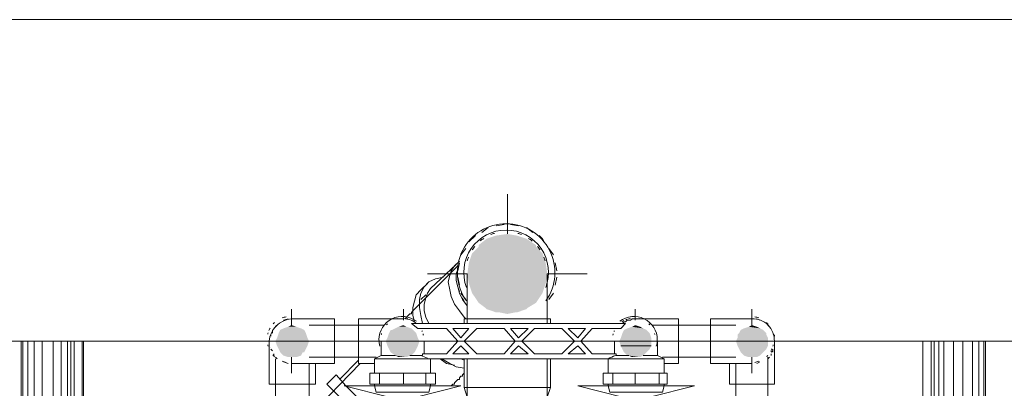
# Model space of a CAD drawing. Header units: millimetres. Extents: x 352 to 350573, y -22 to 37733.
# Tile 177 of 214: x 108818 to 110043, y 22201 to 22660. Entities that reach past the tile are written whole.
import ezdxf

# ---------------------------------------------------------------- set-up
doc = ezdxf.new("R2010")
doc.units = ezdxf.units.MM
for name, color, linetype, true_color in [('PDF$_83$-$Floor$Plan$-$В_Этаж$02_Сводный$A-DETL-MBND', 7, 'Continuous', 0xdd3700), ('PDF$_83$-$Floor$Plan$-$В_Этаж$02_Сводный$P-PIPE-CNTR', 150, 'Continuous', 0x007fff), ('PDF$_83$new_ifc_RVT-1-В_Этаж$02_Сводный$A-WALL', 7, 'Continuous', 0xdcdcdc), ('PDF$_83$new_ifc_RVT-1-В_Этаж$02_Сводный$M-EQPM', 7, 'Continuous', 0xbababa)]:
    doc.layers.add(name, color=color, linetype=linetype, true_color=true_color)
doc.layers.add('PDF$_83$-$Floor$Plan$-$В_Этаж$02_Сводный$M-EQPM', color=2, linetype='Continuous')
doc.layers.add('PDF$_83$-$Floor$Plan$-$В_Этаж$02_Сводный$P-PIPE', color=3, linetype='Continuous')

msp = doc.modelspace()

# ---------------------------------------------------------------- linework, layer by layer
at = {"layer": 'PDF$_83$-$Floor$Plan$-$В_Этаж$02_Сводный$A-DETL-MBND', "lineweight": 0}
for points in [[(109401.2, 22401.2), (109393.2, 22395.2)], [(109421.1, 22405.1), (109411.1, 22403.2)], [(109439, 22403.2), (109429, 22405.1)], [(109456.9, 22395.2), (109448.9, 22401.2)], [(109385.3, 22391.2), (109377.3, 22383.3)], [(109470.8, 22383.3), (109468.8, 22387.2), (109464.8, 22391.2)], [(109373.3, 22375.3), (109367.4, 22367.3)], [(109482.7, 22367.3), (109476.8, 22375.3)], [(109363.4, 22347.5), (109363.4, 22349.4), (109361.4, 22343.5), (109361.4, 22335.5), (109363.4, 22327.6), (109365.4, 22319.6), (109369.4, 22311.6), (109375.3, 22303.7), (109369.4, 22311.6), (109365.4, 22319.6), (109363.4, 22327.6), (109361.4, 22335.5), (109361.4, 22343.5), (109363.4, 22349.4), (109363.4, 22347.5), (109365.4, 22357.4)], [(109486.7, 22347.5), (109484.7, 22357.4)], [(109297.8, 22287.8), (109299.7, 22289.8), (109301.7, 22291.8), (109303.7, 22293.7), (109305.7, 22293.7), (109305.7, 22295.7), (109307.7, 22297.7), (109309.7, 22299.7), (109363.4, 22353.4)], [(109363.4, 22339.5), (109365.4, 22329.6)], [(109484.7, 22329.6), (109486.7, 22339.5)], [(109367.4, 22319.6), (109373.3, 22311.6)], [(109476.8, 22311.6), (109482.7, 22319.6)], [(109240.1, 22236.1), (109216.2, 22212.2)], [(109242.1, 22232.1), (109178.4, 22166.4)], [(109275.9, 22154.5), (109254, 22174.4), (109224.2, 22204.2), (109212.2, 22218.2), (109200.3, 22206.2), (109244, 22162.5), (109275.9, 22130.6)], [(109371.4, 22220.1), (109369.4, 22218.2), (109369.4, 22216.2), (109367.4, 22216.2), (109365.4, 22214.2), (109365.4, 22212.2), (109363.4, 22212.2), (109361.4, 22210.2), (109359.4, 22208.2), (109359.4, 22206.2), (109357.4, 22206.2), (109355.4, 22204.2)]]:
    msp.add_lwpolyline(points, dxfattribs=at)
for points in [[(109373.3, 22287.8), (109371.4, 22289.8), (109365.4, 22297.7), (109359.4, 22305.7), (109355.4, 22315.6), (109353.5, 22323.6), (109351.5, 22333.5), (109353.5, 22341.5), (109355.4, 22347.5), (109359.4, 22353.4), (109365.4, 22359.4), (109359.4, 22353.4), (109355.4, 22347.5), (109353.5, 22341.5), (109351.5, 22333.5), (109353.5, 22323.6), (109355.4, 22315.6), (109359.4, 22305.7), (109365.4, 22297.7), (109371.4, 22289.8)], [(109327.6, 22281.8), (109323.6, 22289.8), (109321.6, 22297.7), (109321.6, 22305.7), (109323.6, 22313.6), (109325.6, 22319.6), (109329.6, 22325.6), (109361.4, 22355.4), (109329.6, 22325.6), (109325.6, 22319.6), (109323.6, 22313.6), (109321.6, 22305.7), (109321.6, 22297.7), (109323.6, 22289.8)], [(109319.6, 22281.8), (109317.6, 22291.8), (109315.7, 22301.7), (109315.7, 22311.6), (109317.6, 22319.6), (109321.6, 22327.6), (109327.6, 22333.5), (109335.6, 22337.5), (109345.5, 22339.5), (109335.6, 22337.5), (109327.6, 22333.5), (109321.6, 22327.6), (109317.6, 22319.6), (109315.7, 22311.6), (109315.7, 22301.7), (109317.6, 22291.8)], [(109361.4, 22335.5), (109361.4, 22339.5)], [(109309.7, 22283.8), (109307.7, 22291.8), (109307.7, 22301.7), (109309.7, 22309.7), (109311.7, 22317.6), (109317.6, 22323.6), (109325.6, 22331.5), (109317.6, 22323.6), (109311.7, 22317.6), (109309.7, 22309.7), (109307.7, 22301.7), (109307.7, 22291.8)], [(109365.4, 22321.6), (109363.4, 22327.6)], [(109317.6, 22311.6), (109323.6, 22317.6)], [(109371.4, 22309.7), (109369.4, 22313.6)], [(109359.4, 22230.1), (109349.5, 22232.1), (109341.5, 22238.1), (109349.5, 22232.1)], [(109371.4, 22226.1), (109361.4, 22228.1), (109353.5, 22232.1), (109343.5, 22238.1), (109353.5, 22232.1), (109361.4, 22228.1)], [(109371.4, 22236.1), (109367.4, 22238.1)]]:
    msp.add_lwpolyline(points, close=True, dxfattribs=at)
at = {"layer": 'PDF$_83$-$Floor$Plan$-$В_Этаж$02_Сводный$A-DETL-MBND', "color": 220, "lineweight": 0, "true_color": 0xff00bf}
msp.add_lwpolyline([(109156.5, 22287.8, 0.358765), (109128.7, 22259.9), (109128.7, 22206.2), (109156.5, 22206.2), (109186.4, 22206.2), (109186.4, 22232.1)], format="xyb", dxfattribs=at)
for points in [[(109152.5, 22287.8), (109146.6, 22285.8)], [(109132.7, 22273.9), (109132.7, 22269.9)], [(109138.6, 22279.8), (109136.6, 22277.8)], [(109130.7, 22267.9), (109130.7, 22265.9)], [(109130.7, 22252), (109130.7, 22252)], [(109130.7, 22250), (109132.7, 22248)], [(109134.6, 22244), (109134.6, 22242)], [(109136.6, 22238.1), (109136.6, 22080.9)], [(109146.6, 22234.1), (109152.5, 22232.1)], [(109178.4, 22078.9), (109178.4, 22232.1)]]:
    msp.add_lwpolyline(points, dxfattribs=at)
at = {"layer": 'PDF$_83$-$Floor$Plan$-$В_Этаж$02_Сводный$A-DETL-MBND', "color": 150, "lineweight": 0, "true_color": 0x007fff}
for points in [[(109568.3, 22281.8), (109570.3, 22283.8), (109572.3, 22283.8), (109574.3, 22285.8), (109576.2, 22285.8), (109578.2, 22285.8), (109580.2, 22287.8), (109582.2, 22287.8), (109584.2, 22287.8)], [(109739.4, 22285.8), (109735.4, 22287.8)], [(109751.3, 22277.8), (109749.3, 22279.8)], [(109757.3, 22265.9), (109757.3, 22267.9)], [(109753.3, 22246), (109755.3, 22248)], [(109755.3, 22246), (109755.3, 22250)], [(109757.3, 22252), (109757.3, 22252)], [(109749.3, 22240), (109749.3, 22238.1), (109751.3, 22240)], [(109749.3, 22031.2), (109749.3, 22238.1)], [(109753.3, 22242), (109753.3, 22244)], [(109709.5, 22232.1), (109709.5, 22027.2)], [(109735.4, 22232.1), (109739.4, 22234.1)]]:
    msp.add_lwpolyline(points, dxfattribs=at)
msp.add_lwpolyline([(109701.6, 22232.1), (109701.6, 22206.2), (109729.4, 22206.2), (109757.3, 22206.2), (109757.3, 22259.9, 0.43607), (109729.4, 22287.8)], format="xyb", dxfattribs=at)
at = {"layer": 'PDF$_83$-$Floor$Plan$-$В_Этаж$02_Сводный$A-DETL-MBND', "color": 220, "lineweight": 0, "true_color": 0xff00bf}
msp.add_lwpolyline([(109138.6, 22238.1), (109136.6, 22240)], close=True, dxfattribs=at)
msp.add_arc((109296.1, 22264.9), 23, 47.3373, 95.7928, dxfattribs=at)
at = {"layer": 'PDF$_83$-$Floor$Plan$-$В_Этаж$02_Сводный$M-EQPM', "lineweight": 0}
for points in [[(109303.7, 22242), (109319.6, 22242), (109319.6, 22244), (109349.5, 22244), (109363.4, 22259.9), (109349.5, 22275.8), (109313.7, 22275.8), (109305.7, 22281.8), (109572.3, 22281.8), (109566.3, 22275.8), (109530.5, 22275.8), (109516.6, 22259.9), (109530.5, 22244), (109560.3, 22244), (109560.3, 22242), (109576.2, 22242)], [(109267.9, 22259.9), (109267.9, 22242), (109260, 22238.1), (109260, 22220.1)], [(109321.6, 22244), (109321.6, 22259.9)], [(109558.3, 22259.9), (109558.3, 22244)], [(109620, 22220.1), (109620, 22238.1), (109612, 22242), (109612, 22259.9)], [(109260, 22238.1), (109327.6, 22238.1), (109552.4, 22238.1), (109620, 22238.1)], [(109267.9, 22242), (109285.8, 22242)], [(109327.6, 22238.1), (109327.6, 22238.1)], [(109329.6, 22220.1), (109329.6, 22238.1)], [(109552.4, 22238.1), (109552.4, 22238.1)], [(109594.1, 22242), (109612, 22242)], [(109295.8, 22206.2), (109295.8, 22220.1), (109323.6, 22220.1), (109335.6, 22220.1), (109335.6, 22206.2), (109323.6, 22206.2), (109295.8, 22206.2), (109265.9, 22206.2), (109254, 22206.2), (109254, 22220.1), (109265.9, 22220.1), (109295.8, 22220.1)], [(109265.9, 22206.2), (109265.9, 22220.1)], [(109323.6, 22220.1), (109323.6, 22206.2)], [(109584.2, 22206.2), (109584.2, 22220.1), (109614, 22220.1), (109624, 22220.1), (109624, 22206.2), (109614, 22206.2), (109584.2, 22206.2), (109556.3, 22206.2), (109544.4, 22206.2), (109544.4, 22220.1), (109556.3, 22220.1), (109584.2, 22220.1)], [(109556.3, 22206.2), (109556.3, 22220.1)], [(109614, 22220.1), (109614, 22206.2)], [(109260, 22206.2), (109260, 22204.2), (109262, 22196.3), (109327.6, 22196.3), (109329.6, 22204.2), (109329.6, 22206.2)], [(109260, 22204.2), (109329.6, 22204.2)], [(109550.4, 22206.2), (109550.4, 22204.2), (109552.4, 22196.3), (109618, 22196.3), (109620, 22204.2), (109620, 22206.2)], [(109550.4, 22204.2), (109620, 22204.2)]]:
    msp.add_lwpolyline(points, dxfattribs=at)
for points in [[(109377.3, 22275.8), (109367.4, 22263.9), (109357.4, 22275.8)], [(109421.1, 22275.8), (109435, 22259.9), (109421.1, 22244), (109387.3, 22244), (109371.4, 22259.9), (109387.3, 22275.8)], [(109450.9, 22275.8), (109439, 22263.9), (109429, 22275.8)], [(109492.7, 22275.8), (109508.6, 22259.9), (109492.7, 22244), (109458.9, 22244), (109443, 22259.9), (109458.9, 22275.8)], [(109522.5, 22275.8), (109512.6, 22263.9), (109500.7, 22275.8)], [(109377.3, 22244), (109357.4, 22244), (109367.4, 22254)], [(109439, 22254), (109450.9, 22244), (109429, 22244)], [(109500.7, 22244), (109512.6, 22254), (109522.5, 22244)]]:
    msp.add_lwpolyline(points, close=True, dxfattribs=at)
msp.add_lwpolyline([(109559.6, 22242, 0.002616), (109550.4, 22238.1), (109550.4, 22220.1)], format="xyb", dxfattribs=at)
for centre, radius, start, end in [((109294.3, 22261.8), 26.8, 103.3262, 106.6778), ((109294.3, 22261.8), 26.9, 74.999, 77.7989), ((109294.3, 22261.8), 26.9, 55.7393, 61.6054), ((109582.7, 22261.8), 26.8, 118.0036, 124.2614), ((109582.7, 22261.8), 26.9, 108.8475, 112.2968), ((109582.7, 22261.8), 26.9, 99.6409, 105.0012), ((109582.7, 22261.8), 26.9, 72.9328, 76.2725), ((109294.3, 22261.8), 26.9, 133.325, 136.675), ((109294.3, 22261.8), 26.9, 22.3961, 24.438), ((109582.7, 22261.8), 26.9, 155.562, 157.6039), ((109582.7, 22261.8), 26.9, 43.3736, 46.6754), ((109294.3, 22261.8), 26.8, 163.3222, 166.6738), ((109294.3, 22261.8), 26.9, 13.7937, 15.3097), ((109294.3, 22261.8), 26.9, 12.2172, 14.2608), ((109582.7, 22261.8), 26.9, 165.7392, 167.7828), ((109582.7, 22261.8), 26.9, 164.6903, 166.2063), ((109582.7, 22261.8), 26.8, 13.3262, 16.6778), ((109014.2, 21457.3), 841.2, 68.2741, 68.8737)]:
    msp.add_arc(centre, radius, start, end, dxfattribs=at)
at = {"layer": 'PDF$_83$-$Floor$Plan$-$В_Этаж$02_Сводный$P-PIPE', "color": 22, "lineweight": 0, "true_color": 0xdd3700}
for points in [[(109472.9, 22310, 0.61087), (109423.6, 22406, 0.610936), (109374.3, 22310)], [(109472.8, 22326.6, 0.525363), (109423.6, 22398.1, 0.525149), (109374.3, 22326.6)]]:
    msp.add_lwpolyline(points, format="xyb", dxfattribs=at)
for points in [[(109375.3, 22343.5), (109375.3, 22341.5), (109375.3, 22339.5), (109375.3, 22337.5), (109375.3, 22335.5), (109375.3, 22333.5), (109375.3, 22331.5), (109375.3, 22329.6), (109375.3, 22327.6), (109375.3, 22325.6), (109375.3, 22323.6), (109375.3, 22321.6), (109375.3, 22319.6), (109375.3, 22317.6), (109375.3, 22315.6), (109375.3, 22313.6), (109375.3, 22311.6), (109375.3, 22309.7), (109375.3, 22307.7), (109375.3, 22305.7), (109375.3, 22303.7), (109375.3, 22301.7), (109375.3, 22299.7), (109375.3, 22297.7), (109375.3, 22295.7), (109375.3, 22293.7), (109375.3, 22291.8), (109375.3, 22281.8)], [(109474.8, 22281.8), (109474.8, 22291.8), (109474.8, 22293.7), (109474.8, 22295.7), (109474.8, 22297.7), (109474.8, 22299.7), (109474.8, 22301.7), (109474.8, 22303.7), (109474.8, 22305.7), (109474.8, 22307.7), (109474.8, 22309.7), (109474.8, 22311.6), (109474.8, 22313.6), (109474.8, 22315.6), (109474.8, 22317.6), (109474.8, 22319.6), (109474.8, 22321.6), (109474.8, 22323.6), (109474.8, 22325.6), (109474.8, 22327.6), (109474.8, 22329.6), (109474.8, 22331.5), (109474.8, 22333.5), (109474.8, 22335.5), (109474.8, 22337.5), (109474.8, 22339.5), (109474.8, 22341.5), (109474.8, 22343.5)], [(109478.8, 22281.8), (109478.8, 22287.8), (109371.4, 22287.8), (109371.4, 22281.8)], [(109371.4, 22238.1), (109371.4, 22202.2), (109375.3, 22190.3), (109375.3, 22238.1)], [(109474.8, 22238.1), (109474.8, 22190.3), (109478.8, 22202.2), (109478.8, 22238.1)], [(109478.8, 22202.2), (109371.4, 22202.2)]]:
    msp.add_lwpolyline(points, dxfattribs=at)
at = {"layer": 'PDF$_83$-$Floor$Plan$-$В_Этаж$02_Сводный$P-PIPE', "color": 220, "lineweight": 0, "true_color": 0xff00bf}
for points in [[(109156.5, 22240), (109156.5, 22232.1), (109210.2, 22232.1), (109210.2, 22259.9), (109210.2, 22287.8), (109156.5, 22287.8), (109156.5, 22279.8)], [(109295.8, 22287.8), (109271.9, 22287.8), (109240.1, 22287.8), (109240.1, 22259.9), (109240.1, 22232.1), (109260, 22232.1), (109260, 22220.1)], [(109271.9, 22279.8), (109178.4, 22279.8)], [(109178.4, 22240), (109262, 22240)], [(109329.6, 22232.1), (109329.6, 22232.1)], [(109329.6, 22220.1), (109329.6, 22232.1)], [(109329.6, 22232.1), (109329.6, 22232.1)], [(109260, 22206.2), (109260, 22204.2), (109222.2, 22204.2), (109277.9, 22190.3), (109277.9, 22124.7), (109311.7, 22124.7), (109311.7, 22190.3), (109367.4, 22204.2), (109329.6, 22204.2), (109329.6, 22206.2)]]:
    msp.add_lwpolyline(points, dxfattribs=at)
msp.add_lwpolyline([(109311.9, 22284.7, 0.622317), (109265.4, 22261.8, 0.071332), (109266.6, 22253.7)], format="xyb", dxfattribs=at)
at = {"layer": 'PDF$_83$-$Floor$Plan$-$В_Этаж$02_Сводный$P-PIPE', "color": 150, "lineweight": 0, "true_color": 0x007fff}
msp.add_lwpolyline([(109610.4, 22253.7, 0.071332), (109611.6, 22261.8, 0.622317), (109565.1, 22284.7)], format="xyb", dxfattribs=at)
for points in [[(109620, 22220.1), (109620, 22232.1), (109637.9, 22232.1), (109637.9, 22259.9), (109637.9, 22287.8), (109606.1, 22287.8), (109584.2, 22287.8)], [(109729.4, 22279.8), (109729.4, 22287.8), (109677.7, 22287.8), (109677.7, 22259.9), (109677.7, 22232.1), (109729.4, 22232.1), (109729.4, 22240)], [(109709.5, 22279.8), (109606.1, 22279.8)], [(109618, 22240), (109709.5, 22240)], [(109550.4, 22232.1), (109550.4, 22232.1)], [(109550.4, 22232.1), (109550.4, 22220.1)], [(109550.4, 22232.1), (109550.4, 22232.1)], [(109550.4, 22206.2), (109550.4, 22204.2), (109512.6, 22204.2), (109568.3, 22190.3), (109568.3, 22124.7), (109602.1, 22124.7), (109602.1, 22190.3), (109657.8, 22204.2), (109620, 22204.2), (109620, 22206.2)]]:
    msp.add_lwpolyline(points, dxfattribs=at)
at = {"layer": 'PDF$_83$-$Floor$Plan$-$В_Этаж$02_Сводный$P-PIPE', "lineweight": 0}
msp.add_lwpolyline([(109604.1, 22254), (109566.3, 22254), (109604.1, 22254)], dxfattribs=at)
msp.add_lwpolyline([(109604.1, 22254), (109566.3, 22254), (109604.1, 22254)], dxfattribs=at)
at = {"layer": 'PDF$_83$-$Floor$Plan$-$В_Этаж$02_Сводный$P-PIPE', "color": 22, "lineweight": 0, "true_color": 0xdd3700}
for start, end in [(106.65, 112.0108), (67.9892, 73.35), (123.4094, 129.5674), (50.3778, 56.5906), (140.3778, 146.5906), (33.4094, 39.6222), (157.9892, 163.35), (16.65, 22.0108)]:
    msp.add_arc((109423.6, 22345.4), 50.7, start, end, dxfattribs=at)
at = {"layer": 'PDF$_83$-$Floor$Plan$-$В_Этаж$02_Сводный$P-PIPE', "color": 220, "lineweight": 0, "true_color": 0xff00bf}
for start, end in [(100.4539, 110.7969), (150.0017, 156.9564), (132.6701, 137.253), (163.3219, 166.6749), (193.3251, 196.6781), (221.4569, 227.5763), (249.2031, 259.5461)]:
    msp.add_arc((109155, 22261.8), 28.8, start, end, dxfattribs=at)
at = {"layer": 'PDF$_83$-$Floor$Plan$-$В_Этаж$02_Сводный$P-PIPE', "color": 150, "lineweight": 0, "true_color": 0x007fff}
for start, end in [(69.2031, 79.5461), (41.4569, 47.5763), (13.3251, 16.6781), (330.0017, 336.9564), (343.3219, 346.6749), (280.4539, 290.7969), (312.6701, 317.253)]:
    msp.add_arc((109727.9, 22261.8), 28.8, start, end, dxfattribs=at)
at = {"layer": 'PDF$_83$-$Floor$Plan$-$В_Этаж$02_Сводный$P-PIPE', "transparency": 33554559}
for points in [[(109399.2, 22387.2), (109460.9, 22379.3), (109389.3, 22379.3)], [(109411.1, 22391.2), (109448.9, 22387.2), (109399.2, 22387.2)], [(109448.9, 22387.2), (109399.2, 22387.2), (109460.9, 22379.3)], [(109425.1, 22393.2), (109437, 22391.2), (109411.1, 22391.2)], [(109437, 22391.2), (109411.1, 22391.2), (109448.9, 22387.2)], [(109381.3, 22369.3), (109472.8, 22357.4), (109377.3, 22357.4)], [(109389.3, 22377.3), (109468.8, 22369.3), (109381.3, 22369.3)], [(109468.8, 22369.3), (109381.3, 22369.3), (109472.8, 22357.4)], [(109460.9, 22379.3), (109389.3, 22379.3), (109460.9, 22377.3)], [(109389.3, 22379.3), (109460.9, 22377.3), (109389.3, 22377.3)], [(109460.9, 22377.3), (109389.3, 22377.3), (109468.8, 22369.3)], [(109377.3, 22357.4), (109474.8, 22343.5), (109375.3, 22343.5)], [(109472.8, 22357.4), (109377.3, 22357.4), (109474.8, 22343.5)], [(109474.8, 22343.5), (109375.3, 22343.5), (109474.8, 22341.5)], [(109375.3, 22343.5), (109474.8, 22341.5), (109375.3, 22341.5)], [(109474.8, 22341.5), (109375.3, 22341.5), (109472.8, 22331.5)], [(109375.3, 22341.5), (109472.8, 22331.5), (109377.3, 22331.5)], [(109472.8, 22331.5), (109377.3, 22331.5), (109468.8, 22319.6)], [(109377.3, 22331.5), (109468.8, 22319.6), (109381.3, 22319.6)], [(109468.8, 22319.6), (109381.3, 22319.6), (109460.9, 22307.7)], [(109381.3, 22319.6), (109460.9, 22307.7), (109389.3, 22307.7)], [(109460.9, 22307.7), (109389.3, 22307.7), (109450.9, 22301.7)], [(109389.3, 22307.7), (109450.9, 22301.7), (109397.2, 22301.7)], [(109450.9, 22301.7), (109397.2, 22301.7), (109448.9, 22299.7)], [(109397.2, 22301.7), (109448.9, 22299.7), (109399.2, 22299.7)], [(109448.9, 22299.7), (109399.2, 22299.7), (109437, 22295.7)], [(109399.2, 22299.7), (109437, 22295.7), (109411.1, 22295.7)], [(109411.1, 22295.7), (109415.1, 22295.7), (109435, 22295.7)], [(109411.1, 22295.7), (109437, 22295.7), (109435, 22295.7)], [(109415.1, 22295.7), (109435, 22295.7), (109425.1, 22293.7)], [(109142.6, 22273.9), (109174.4, 22269.9), (109140.6, 22269.9)], [(109146.6, 22275.8), (109172.4, 22273.9), (109142.6, 22273.9)], [(109172.4, 22273.9), (109142.6, 22273.9), (109174.4, 22269.9)], [(109152.5, 22277.8), (109168.5, 22275.8), (109146.6, 22275.8)], [(109168.5, 22275.8), (109146.6, 22275.8), (109172.4, 22273.9)], [(109156.5, 22279.8), (109162.5, 22277.8), (109152.5, 22277.8)], [(109162.5, 22277.8), (109152.5, 22277.8), (109168.5, 22275.8)], [(109279.9, 22273.9), (109311.7, 22269.9), (109277.9, 22269.9)], [(109279.9, 22273.9), (109311.7, 22269.9), (109277.9, 22269.9)], [(109307.7, 22273.9), (109281.8, 22273.9), (109279.9, 22273.9)], [(109307.7, 22273.9), (109279.9, 22273.9), (109311.7, 22269.9)], [(109307.7, 22273.9), (109281.8, 22273.9), (109279.9, 22273.9)], [(109307.7, 22273.9), (109279.9, 22273.9), (109311.7, 22269.9)], [(109285.8, 22275.8), (109307.7, 22273.9), (109281.8, 22273.9)], [(109285.8, 22275.8), (109307.7, 22273.9), (109281.8, 22273.9)], [(109281.8, 22273.9), (109307.7, 22273.9), (109307.7, 22273.9)], [(109281.8, 22273.9), (109307.7, 22273.9), (109307.7, 22273.9)], [(109289.8, 22277.8), (109305.7, 22275.8), (109285.8, 22275.8)], [(109289.8, 22277.8), (109305.7, 22275.8), (109285.8, 22275.8)], [(109305.7, 22275.8), (109285.8, 22275.8), (109307.7, 22273.9)], [(109305.7, 22275.8), (109285.8, 22275.8), (109307.7, 22273.9)], [(109295.8, 22279.8), (109299.7, 22277.8), (109289.8, 22277.8)], [(109295.8, 22279.8), (109299.7, 22277.8), (109289.8, 22277.8)], [(109299.7, 22277.8), (109289.8, 22277.8), (109305.7, 22275.8)], [(109299.7, 22277.8), (109289.8, 22277.8), (109305.7, 22275.8)], [(109570.3, 22273.9), (109602.1, 22269.9), (109568.3, 22269.9)], [(109570.3, 22273.9), (109602.1, 22269.9), (109568.3, 22269.9)], [(109574.3, 22275.8), (109598.1, 22273.9), (109570.3, 22273.9)], [(109574.3, 22275.8), (109598.1, 22273.9), (109570.3, 22273.9)], [(109598.1, 22273.9), (109570.3, 22273.9), (109602.1, 22269.9)], [(109598.1, 22273.9), (109570.3, 22273.9), (109602.1, 22269.9)], [(109580.2, 22277.8), (109594.1, 22275.8), (109574.3, 22275.8)], [(109580.2, 22277.8), (109594.1, 22275.8), (109574.3, 22275.8)], [(109594.1, 22275.8), (109574.3, 22275.8), (109598.1, 22273.9)], [(109594.1, 22275.8), (109574.3, 22275.8), (109598.1, 22273.9)], [(109584.2, 22279.8), (109590.2, 22277.8), (109580.2, 22277.8)], [(109584.2, 22279.8), (109590.2, 22277.8), (109580.2, 22277.8)], [(109590.2, 22277.8), (109580.2, 22277.8), (109594.1, 22275.8)], [(109590.2, 22277.8), (109580.2, 22277.8), (109594.1, 22275.8)], [(109715.5, 22273.9), (109747.3, 22269.9), (109713.5, 22269.9)], [(109719.5, 22275.8), (109743.3, 22273.9), (109715.5, 22273.9)], [(109743.3, 22273.9), (109715.5, 22273.9), (109747.3, 22269.9)], [(109725.4, 22277.8), (109739.4, 22275.8), (109719.5, 22275.8)], [(109739.4, 22275.8), (109719.5, 22275.8), (109743.3, 22273.9)], [(109729.4, 22279.8), (109735.4, 22277.8), (109725.4, 22277.8)], [(109735.4, 22277.8), (109725.4, 22277.8), (109739.4, 22275.8)], [(109138.6, 22263.9), (109178.4, 22259.9), (109136.6, 22259.9)], [(109178.4, 22259.9), (109136.6, 22259.9), (109176.4, 22254)], [(109136.6, 22259.9), (109176.4, 22254), (109138.6, 22254)], [(109140.6, 22269.9), (109176.4, 22263.9), (109138.6, 22263.9)], [(109176.4, 22263.9), (109138.6, 22263.9), (109178.4, 22259.9)], [(109174.4, 22269.9), (109140.6, 22269.9), (109176.4, 22263.9)], [(109275.9, 22263.9), (109315.7, 22259.9), (109273.9, 22259.9)], [(109275.9, 22263.9), (109315.7, 22259.9), (109273.9, 22259.9)], [(109315.7, 22259.9), (109273.9, 22259.9), (109313.7, 22254)], [(109273.9, 22259.9), (109313.7, 22254), (109275.9, 22254)], [(109315.7, 22259.9), (109273.9, 22259.9), (109313.7, 22254)], [(109273.9, 22259.9), (109313.7, 22254), (109275.9, 22254)], [(109277.9, 22269.9), (109313.7, 22263.9), (109275.9, 22263.9)], [(109277.9, 22269.9), (109313.7, 22263.9), (109275.9, 22263.9)], [(109313.7, 22263.9), (109275.9, 22263.9), (109315.7, 22259.9)], [(109313.7, 22263.9), (109275.9, 22263.9), (109315.7, 22259.9)], [(109311.7, 22269.9), (109277.9, 22269.9), (109313.7, 22263.9)], [(109311.7, 22269.9), (109277.9, 22269.9), (109313.7, 22263.9)], [(109566.3, 22263.9), (109604.1, 22259.9), (109564.3, 22259.9)], [(109566.3, 22263.9), (109604.1, 22259.9), (109564.3, 22259.9)], [(109604.1, 22259.9), (109564.3, 22259.9), (109604.1, 22254)], [(109564.3, 22259.9), (109604.1, 22254), (109566.3, 22254)], [(109604.1, 22259.9), (109564.3, 22259.9), (109604.1, 22254)], [(109564.3, 22259.9), (109604.1, 22254), (109566.3, 22254)], [(109568.3, 22269.9), (109604.1, 22263.9), (109566.3, 22263.9)], [(109568.3, 22269.9), (109604.1, 22263.9), (109566.3, 22263.9)], [(109604.1, 22263.9), (109566.3, 22263.9), (109604.1, 22259.9)], [(109604.1, 22263.9), (109566.3, 22263.9), (109604.1, 22259.9)], [(109602.1, 22269.9), (109568.3, 22269.9), (109604.1, 22263.9)], [(109602.1, 22269.9), (109568.3, 22269.9), (109604.1, 22263.9)], [(109711.5, 22263.9), (109749.3, 22259.9), (109709.5, 22259.9)], [(109749.3, 22259.9), (109709.5, 22259.9), (109749.3, 22254)], [(109709.5, 22259.9), (109749.3, 22254), (109711.5, 22254)], [(109713.5, 22269.9), (109747.3, 22267.9), (109711.5, 22267.9)], [(109747.3, 22267.9), (109711.5, 22267.9), (109749.3, 22263.9)], [(109711.5, 22267.9), (109749.3, 22263.9), (109711.5, 22263.9)], [(109749.3, 22263.9), (109711.5, 22263.9), (109749.3, 22259.9)], [(109747.3, 22269.9), (109713.5, 22269.9), (109747.3, 22267.9)], [(109176.4, 22254), (109138.6, 22254), (109174.4, 22250)], [(109138.6, 22254), (109174.4, 22250), (109140.6, 22250)], [(109174.4, 22250), (109140.6, 22250), (109172.4, 22246)], [(109140.6, 22250), (109172.4, 22246), (109142.6, 22246)], [(109313.7, 22254), (109275.9, 22254), (109311.7, 22250)], [(109275.9, 22254), (109311.7, 22250), (109277.9, 22250)], [(109313.7, 22254), (109275.9, 22254), (109311.7, 22250)], [(109275.9, 22254), (109311.7, 22250), (109277.9, 22250)], [(109311.7, 22250), (109277.9, 22250), (109309.7, 22246)], [(109277.9, 22250), (109309.7, 22246), (109279.9, 22246)], [(109311.7, 22250), (109277.9, 22250), (109309.7, 22246)], [(109277.9, 22250), (109309.7, 22246), (109279.9, 22246)], [(109566.3, 22254), (109604.1, 22254), (109604.1, 22254)], [(109604.1, 22254), (109566.3, 22254), (109602.1, 22250)], [(109566.3, 22254), (109602.1, 22250), (109568.3, 22250)], [(109566.3, 22254), (109604.1, 22254), (109604.1, 22254)], [(109604.1, 22254), (109566.3, 22254), (109602.1, 22250)], [(109566.3, 22254), (109602.1, 22250), (109568.3, 22250)], [(109602.1, 22250), (109568.3, 22250), (109598.1, 22246)], [(109568.3, 22250), (109598.1, 22246), (109570.3, 22246)], [(109602.1, 22250), (109568.3, 22250), (109598.1, 22246)], [(109568.3, 22250), (109598.1, 22246), (109570.3, 22246)], [(109749.3, 22254), (109711.5, 22254), (109747.3, 22250)], [(109711.5, 22254), (109747.3, 22250), (109713.5, 22250)], [(109747.3, 22250), (109713.5, 22250), (109743.3, 22246)], [(109713.5, 22250), (109743.3, 22246), (109715.5, 22246)], [(109170.5, 22246), (109170.5, 22246), (109142.6, 22246)], [(109170.5, 22246), (109142.6, 22246), (109172.4, 22246)], [(109170.5, 22246), (109142.6, 22246), (109168.5, 22242)], [(109142.6, 22246), (109168.5, 22242), (109146.6, 22242)], [(109146.6, 22242), (109152.5, 22240), (109162.5, 22240)], [(109146.6, 22242), (109168.5, 22242), (109162.5, 22240)], [(109152.5, 22240), (109162.5, 22240), (109156.5, 22240)], [(109309.7, 22246), (109279.9, 22246), (109305.7, 22242)], [(109279.9, 22246), (109305.7, 22242), (109285.8, 22242)], [(109309.7, 22246), (109279.9, 22246), (109305.7, 22242)], [(109279.9, 22246), (109305.7, 22242), (109285.8, 22242)], [(109303.7, 22242), (109303.7, 22242), (109285.8, 22242)], [(109303.7, 22242), (109285.8, 22242), (109305.7, 22242)], [(109285.8, 22242), (109289.8, 22240), (109299.7, 22240)], [(109285.8, 22242), (109303.7, 22242), (109299.7, 22240)], [(109303.7, 22242), (109303.7, 22242), (109285.8, 22242)], [(109303.7, 22242), (109285.8, 22242), (109305.7, 22242)], [(109285.8, 22242), (109289.8, 22240), (109299.7, 22240)], [(109285.8, 22242), (109303.7, 22242), (109299.7, 22240)], [(109289.8, 22240), (109299.7, 22240), (109295.8, 22240)], [(109289.8, 22240), (109299.7, 22240), (109295.8, 22240)], [(109598.1, 22246), (109570.3, 22246), (109594.1, 22242)], [(109570.3, 22246), (109594.1, 22242), (109574.3, 22242)], [(109598.1, 22246), (109570.3, 22246), (109594.1, 22242)], [(109570.3, 22246), (109594.1, 22242), (109574.3, 22242)], [(109594.1, 22242), (109574.3, 22242), (109576.2, 22242)], [(109574.3, 22242), (109594.1, 22242), (109594.1, 22242)], [(109594.1, 22242), (109574.3, 22242), (109576.2, 22242)], [(109574.3, 22242), (109594.1, 22242), (109594.1, 22242)], [(109576.2, 22242), (109580.2, 22240), (109590.2, 22240)], [(109576.2, 22242), (109594.1, 22242), (109590.2, 22240)], [(109576.2, 22242), (109580.2, 22240), (109590.2, 22240)], [(109576.2, 22242), (109594.1, 22242), (109590.2, 22240)], [(109580.2, 22240), (109590.2, 22240), (109584.2, 22240)], [(109580.2, 22240), (109590.2, 22240), (109584.2, 22240)], [(109743.3, 22246), (109715.5, 22246), (109739.4, 22242)], [(109715.5, 22246), (109739.4, 22242), (109719.5, 22242)], [(109719.5, 22242), (109725.4, 22240), (109735.4, 22240)], [(109719.5, 22242), (109739.4, 22242), (109735.4, 22240)], [(109725.4, 22240), (109735.4, 22240), (109729.4, 22240)]]:
    msp.add_solid(points, dxfattribs=at)
at = {"layer": 'PDF$_83$-$Floor$Plan$-$В_Этаж$02_Сводный$P-PIPE-CNTR', "color": 22, "lineweight": 0, "true_color": 0xdd3700}
for points in [[(109425.1, 22393.2), (109425.1, 22442.9)], [(109325.6, 22343.5), (109375.3, 22343.5)], [(109474.8, 22343.5), (109524.5, 22343.5)]]:
    msp.add_lwpolyline(points, dxfattribs=at)
at = {"layer": 'PDF$_83$-$Floor$Plan$-$В_Этаж$02_Сводный$P-PIPE-CNTR', "color": 220, "lineweight": 0, "true_color": 0xff00bf}
for points in [[(109156.5, 22287.8), (109156.5, 22299.7)], [(109295.8, 22285.8), (109295.8, 22299.7)], [(109116.7, 22259.9), (109128.7, 22259.9)], [(109254, 22259.9), (109267.9, 22259.9)], [(109156.5, 22220.1), (109156.5, 22232.1)]]:
    msp.add_lwpolyline(points, dxfattribs=at)
msp.add_lwpolyline([(109295.8, 22299.7), (109295.8, 22287.8)], close=True, dxfattribs=at)
at = {"layer": 'PDF$_83$-$Floor$Plan$-$В_Этаж$02_Сводный$P-PIPE-CNTR', "lineweight": 0}
msp.add_lwpolyline([(109584.2, 22299.7), (109584.2, 22287.8)], close=True, dxfattribs=at)
for points in [[(109584.2, 22285.8), (109584.2, 22299.7)], [(109729.4, 22287.8), (109729.4, 22299.7)], [(109612, 22259.9), (109624, 22259.9)], [(109757.3, 22259.9), (109769.2, 22259.9)], [(109729.4, 22220.1), (109729.4, 22232.1)]]:
    msp.add_lwpolyline(points, dxfattribs=at)
at = {"layer": 'PDF$_83$new_ifc_RVT-1-В_Этаж$02_Сводный$A-WALL', "lineweight": 0}
msp.add_lwpolyline([(104575.5, 22259.9), (106475.1, 22259.9), (107674.6, 22259.9), (110574.8, 22259.9), (110574.8, 22659.8), (107674.6, 22659.8), (106475.1, 22659.8), (104575.5, 22659.8)], close=True, dxfattribs=at)
at = {"layer": 'PDF$_83$new_ifc_RVT-1-В_Этаж$02_Сводный$M-EQPM', "lineweight": 0}
for points in [[(108820.4, 22259.9), (108820.4, 21891.9), (108822.3, 21891.9), (108822.3, 22259.9)], [(108828.3, 22259.9), (108828.3, 21891.9), (108822.3, 21891.9), (108822.3, 21800.4), (108820.4, 21800.4), (108822.3, 21800.4), (108830.3, 21720.9), (108828.3, 21720.9), (108820.4, 21800.4)], [(108822.3, 21800.4), (108830.3, 21720.9), (108836.3, 21722.9), (108860.1, 21647.3), (108868.1, 21651.2), (108878, 21655.2), (108868.1, 21651.2), (108905.9, 21583.6), (108913.8, 21591.6), (108878, 21655.2), (108854.2, 21726.8), (108844.2, 21724.8), (108836.3, 21800.4), (108836.3, 21891.9), (108846.2, 21891.9), (108860.1, 21891.9), (108860.1, 22259.9)], [(108828.3, 21800.4), (108836.3, 21722.9), (108844.2, 21724.8), (108868.1, 21651.2), (108905.9, 21583.6), (108899.9, 21579.6), (108905.9, 21583.6), (108955.6, 21527.9), (108963.6, 21535.9), (108971.5, 21545.8), (108923.8, 21599.5), (108888, 21661.2), (108866.1, 21728.8), (108854.2, 21726.8), (108846.2, 21800.4), (108846.2, 21891.9), (108860.1, 21891.9), (108866.1, 21891.9), (108870.1, 21891.9), (108870.1, 22259.9)], [(108836.3, 21891.9), (108836.3, 22259.9)], [(108846.2, 21800.4), (108836.3, 21800.4), (108844.2, 21724.8), (108854.2, 21726.8), (108878, 21655.2), (108913.8, 21591.6), (108963.6, 21535.9), (108971.5, 21545.8), (108975.5, 21551.8), (108971.5, 21545.8), (109029.2, 21504), (109031.2, 21512), (108975.5, 21551.8), (108929.8, 21603.5), (108895.9, 21663.2), (108874.1, 21730.8), (108866.1, 21728.8), (108860.1, 21800.4), (108860.1, 21891.9), (108866.1, 21891.9), (108870.1, 21891.9), (108878, 21891.9), (108878, 22259.9)], [(108846.2, 22259.9), (108846.2, 21891.9)], [(108882, 22259.9), (108882, 21891.9), (108878, 21891.9), (108870.1, 21891.9), (108870.1, 21800.4), (108878, 21730.8), (108874.1, 21730.8), (108866.1, 21728.8), (108860.1, 21800.4), (108866.1, 21800.4), (108870.1, 21800.4)], [(108886, 21891.9), (108886, 22259.9)], [(108895.9, 22259.9), (108895.9, 21891.9)], [(108897.9, 21891.9), (108897.9, 22259.9), (108897.9, 21891.9)], [(109942.2, 22259.9), (109942.2, 21891.9), (109942.2, 22259.9), (109942.2, 21891.9), (109888.5, 21891.9), (109878.6, 21949.6), (109844.8, 21999.4), (109793.1, 22039.1), (109729.4, 22065), (109657.8, 22074.9), (109462.9, 22074.9), (109657.8, 22074.9), (109657.8, 22065), (109462.9, 22065)], [(109968.1, 22259.9), (109968.1, 21891.9), (109962.1, 21891.9), (109956.2, 21891.9), (109956.2, 21800.4), (109962.1, 21800.4), (109968.1, 21800.4), (109962.1, 21730.8), (109940.3, 21665.2), (109944.2, 21663.2), (109966.1, 21730.8), (109962.1, 21730.8), (109956.2, 21732.8), (109962.1, 21800.4)], [(109942.2, 21891.9), (109952.2, 21891.9), (109956.2, 21891.9), (109956.2, 22259.9)], [(109952.2, 22259.9), (109952.2, 21891.9), (109952.2, 21800.4), (109956.2, 21800.4), (109962.1, 21800.4), (109956.2, 21732.8), (109950.2, 21734.8), (109956.2, 21800.4)], [(109968.1, 21800.4), (109972.1, 21800.4), (109966.1, 21730.8), (109962.1, 21730.8), (109968.1, 21800.4), (109962.1, 21800.4), (109962.1, 21891.9), (109962.1, 22259.9)], [(110003.9, 21800.4), (109992, 21800.4), (109984, 21726.8), (109972.1, 21728.8), (109980, 21800.4), (109972.1, 21800.4), (109968.1, 21800.4), (109968.1, 21891.9), (109972.1, 21891.9), (109980, 21891.9), (109992, 21891.9), (109992, 22259.9)], [(110011.9, 22259.9), (110011.9, 21891.9), (110003.9, 21891.9), (109992, 21891.9), (109992, 21800.4), (110003.9, 21800.4), (109996, 21724.8), (110003.9, 21722.9), (110011.9, 21800.4), (110017.8, 21800.4), (110011.9, 21800.4), (110003.9, 21800.4), (109996, 21724.8), (109984, 21726.8), (109992, 21800.4), (109980, 21800.4), (109980, 21891.9), (109980, 22259.9)], [(110003.9, 22259.9), (110003.9, 21891.9), (110003.9, 21800.4), (110011.9, 21800.4), (110011.9, 21891.9), (110017.8, 21891.9), (110019.8, 21891.9), (110019.8, 22259.9)], [(110017.8, 21891.9), (110017.8, 22259.9)]]:
    msp.add_lwpolyline(points, dxfattribs=at)

doc.saveas('drawing.dxf')
